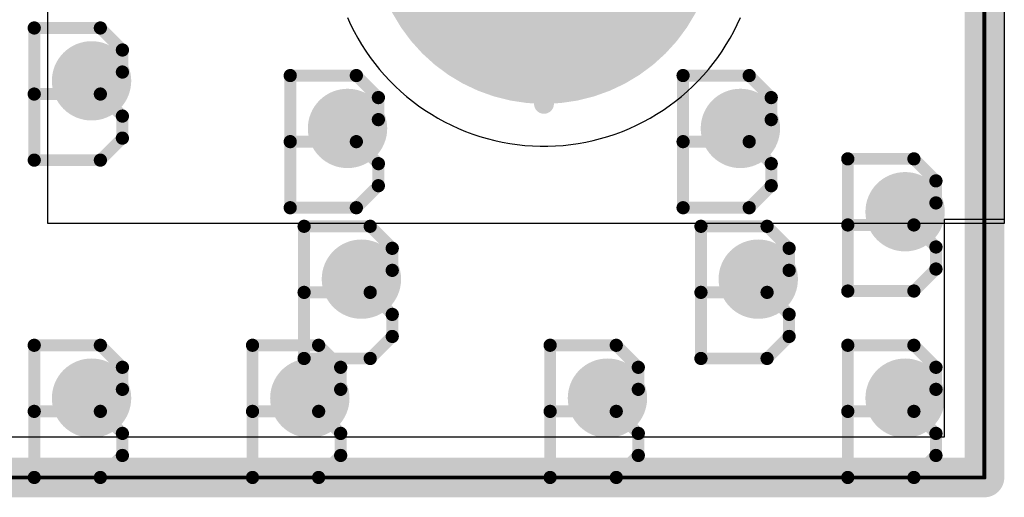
# Model space of a CAD drawing. Extents: x -1.6 to 9, y -2.8 to 5.2.
# Tile 22 of 197: x 0.314 to 0.562, y -0.005 to 0.115. Entities that reach past the tile are written whole.
import ezdxf

# ---------------------------------------------------------------- set-up
doc = ezdxf.new("R2010")
doc.units = 0
doc.layers.get('0').update_dxf_attribs({"linetype": 'CONTINUOUS'})
for name, color, linetype in [('dfn6-15-57-c_board_dimension', 6, 'CONTINUOUS'), ('dfn6-15-57-c_copper_signal_1', 1, 'CONTINUOUS'), ('dfn6-15-57-c_copper_signal_2', 1, 'CONTINUOUS'), ('dfn6-15-57-c_copper_signal_bot', 5, 'CONTINUOUS'), ('dfn6-15-57-c_copper_signal_top', 1, 'CONTINUOUS'), ('dfn6-15-57-c_drawing_1', 1, 'CONTINUOUS'), ('dfn6-15-57-c_drillmap_1', 1, 'CONTINUOUS'), ('dfn6-15-57-c_npth_drill', 1, 'CONTINUOUS'), ('dfn6-15-57-c_profile', 1, 'CONTINUOUS'), ('dfn6-15-57-c_pth_drill', 1, 'CONTINUOUS'), ('dfn6-15-57-c_soldermask_bot', 1, 'CONTINUOUS'), ('dfn6-15-57-c_soldermask_top', 1, 'CONTINUOUS')]:
    doc.layers.add(name, color=color, linetype=linetype)

# ---------------------------------------------------------------- blocks, each defined once
blk = doc.blocks.new('D15')
at = {"const_width": 0.01}
blk.add_lwpolyline([(-0.005, 0, 1), (0.005, 0, 1)], format="xyb", close=True, dxfattribs=at)
blk = doc.blocks.new('D29')
at = {"const_width": 0.006}
blk.add_lwpolyline([(-0.003, 0, 1), (0.003, 0, 1)], format="xyb", close=True, dxfattribs=at)
blk = doc.blocks.new('D31')
at = {"const_width": 0.005}
blk.add_lwpolyline([(-0.0025, 0, 1), (0.0025, 0, 1)], format="xyb", close=True, dxfattribs=at)
blk = doc.blocks.new('D36')
at = {"const_width": 0.0005}
blk.add_lwpolyline([(-0.00025, 0, 1), (0.00025, 0, 1)], format="xyb", close=True, dxfattribs=at)
blk = doc.blocks.new('D37')
at = {"const_width": 0.043305}
blk.add_lwpolyline([(-0.021653, 0, 1), (0.021653, 0, 1)], format="xyb", close=True, dxfattribs=at)
blk = doc.blocks.new('D38')
at = {"const_width": 0.005}
blk.add_lwpolyline([(-0.0025, 0, 1), (0.0025, 0, 1)], format="xyb", close=True, dxfattribs=at)
blk = doc.blocks.new('D42')
at = {"const_width": 0.001667}
blk.add_lwpolyline([(-0.000833, 0, 1), (0.000833, 0, 1)], format="xyb", close=True, dxfattribs=at)
blk = doc.blocks.new('D25')
at = {"const_width": 0.0025}
blk.add_lwpolyline([(-0.00125, 0, 1), (0.00125, 0, 1)], format="xyb", close=True, dxfattribs=at)

msp = doc.modelspace()

# ---------------------------------------------------------------- linework, layer by layer
at = {"layer": 'dfn6-15-57-c_board_dimension', "color": 6, "const_width": 0.01}
for points in [[(0.557, 0), (0.557, 0.675)], [(0.043, 0), (0.557, 0)]]:
    msp.add_lwpolyline(points, dxfattribs=at)
at = {"layer": 'dfn6-15-57-c_copper_signal_1', "color": 1}
for points in [[(0.546805, 0.675), (0.546805, 0.585), (0.562, 0.585), (0.562, 0.065), (0.546805, 0.065), (0.546805, 0.010195), (0.053195, 0.010195), (0.053195, 0.065), (0.038, 0.065), (0.038, 0.585), (0.053195, 0.585), (0.053195, 0.675)], [(0.396487, 0.115948), (0.397288, 0.114194), (0.398151, 0.112471), (0.399075, 0.110779), (0.400058, 0.109121), (0.401101, 0.107499), (0.4022, 0.105916), (0.403355, 0.104373), (0.404565, 0.102871), (0.405827, 0.101415), (0.407141, 0.100004), (0.408504, 0.098641), (0.409915, 0.097327), (0.411372, 0.096065), (0.412873, 0.094855), (0.414416, 0.0937), (0.415999, 0.092601), (0.417621, 0.091558), (0.419279, 0.090575), (0.420971, 0.089651), (0.422694, 0.088788), (0.424448, 0.087987), (0.426229, 0.08725), (0.428035, 0.086576), (0.429864, 0.085967), (0.431714, 0.085424), (0.433581, 0.084947), (0.435463, 0.084538), (0.435467, 0.084537), (0.437362, 0.084195), (0.43927, 0.083921), (0.441187, 0.083715), (0.44311, 0.083577), (0.445036, 0.083509), (0.446, 0.0835), (0.446964, 0.083509), (0.44889, 0.083577), (0.450813, 0.083715), (0.45273, 0.083921), (0.454638, 0.084195), (0.456533, 0.084537), (0.456537, 0.084538), (0.458418, 0.084947), (0.460286, 0.085424), (0.462136, 0.085967), (0.463965, 0.086576), (0.465771, 0.08725), (0.467552, 0.087987), (0.469305, 0.088788), (0.471029, 0.089651), (0.472721, 0.090575), (0.474379, 0.091558), (0.476001, 0.092601), (0.477584, 0.0937), (0.479127, 0.094855), (0.480628, 0.096065), (0.482085, 0.097327), (0.483496, 0.098641), (0.484859, 0.100004), (0.486173, 0.101415), (0.487435, 0.102871), (0.488645, 0.104373), (0.4898, 0.105916), (0.490899, 0.107499), (0.491942, 0.109121), (0.492925, 0.110779), (0.493849, 0.112471), (0.494712, 0.114194), (0.495513, 0.115948)]]:
    msp.add_lwpolyline(points, dxfattribs=at)
at = {"layer": 'dfn6-15-57-c_copper_signal_2', "color": 1}
for points in [[(0.546805, 0.675), (0.546805, 0.585), (0.562, 0.585), (0.562, 0.065), (0.546805, 0.065), (0.546805, 0.010195), (0.053195, 0.010195), (0.053195, 0.065), (0.038, 0.065), (0.038, 0.585), (0.053195, 0.585), (0.053195, 0.675)], [(0.396487, 0.115948), (0.397288, 0.114194), (0.398151, 0.112471), (0.399075, 0.110779), (0.400058, 0.109121), (0.401101, 0.107499), (0.4022, 0.105916), (0.403355, 0.104373), (0.404565, 0.102871), (0.405827, 0.101415), (0.407141, 0.100004), (0.408504, 0.098641), (0.409915, 0.097327), (0.411372, 0.096065), (0.412873, 0.094855), (0.414416, 0.0937), (0.415999, 0.092601), (0.417621, 0.091558), (0.419279, 0.090575), (0.420971, 0.089651), (0.422694, 0.088788), (0.424448, 0.087987), (0.426229, 0.08725), (0.428035, 0.086576), (0.429864, 0.085967), (0.431714, 0.085424), (0.433581, 0.084947), (0.435463, 0.084538), (0.435467, 0.084537), (0.437362, 0.084195), (0.43927, 0.083921), (0.441187, 0.083715), (0.44311, 0.083577), (0.445036, 0.083509), (0.446, 0.0835), (0.446964, 0.083509), (0.44889, 0.083577), (0.450813, 0.083715), (0.45273, 0.083921), (0.454638, 0.084195), (0.456533, 0.084537), (0.456537, 0.084538), (0.458418, 0.084947), (0.460286, 0.085424), (0.462136, 0.085967), (0.463965, 0.086576), (0.465771, 0.08725), (0.467552, 0.087987), (0.469305, 0.088788), (0.471029, 0.089651), (0.472721, 0.090575), (0.474379, 0.091558), (0.476001, 0.092601), (0.477584, 0.0937), (0.479127, 0.094855), (0.480628, 0.096065), (0.482085, 0.097327), (0.483496, 0.098641), (0.484859, 0.100004), (0.486173, 0.101415), (0.487435, 0.102871), (0.488645, 0.104373), (0.4898, 0.105916), (0.490899, 0.107499), (0.491942, 0.109121), (0.492925, 0.110779), (0.493849, 0.112471), (0.494712, 0.114194), (0.495513, 0.115948)]]:
    msp.add_lwpolyline(points, dxfattribs=at)
at = {"layer": 'dfn6-15-57-c_copper_signal_bot', "color": 5}
for points in [[(0.546805, 0.675), (0.546805, 0.585), (0.562, 0.585), (0.562, 0.065), (0.546805, 0.065), (0.546805, 0.010195), (0.053195, 0.010195), (0.053195, 0.065), (0.038, 0.065), (0.038, 0.585), (0.053195, 0.585), (0.053195, 0.675)], [(0.396487, 0.115948), (0.397288, 0.114194), (0.398151, 0.112471), (0.399075, 0.110779), (0.400058, 0.109121), (0.401101, 0.107499), (0.4022, 0.105916), (0.403355, 0.104373), (0.404565, 0.102871), (0.405827, 0.101415), (0.407141, 0.100004), (0.408504, 0.098641), (0.409915, 0.097327), (0.411372, 0.096065), (0.412873, 0.094855), (0.414416, 0.0937), (0.415999, 0.092601), (0.417621, 0.091558), (0.419279, 0.090575), (0.420971, 0.089651), (0.422694, 0.088788), (0.424448, 0.087987), (0.426229, 0.08725), (0.428035, 0.086576), (0.429864, 0.085967), (0.431714, 0.085424), (0.433581, 0.084947), (0.435463, 0.084538), (0.435467, 0.084537), (0.437362, 0.084195), (0.43927, 0.083921), (0.441187, 0.083715), (0.44311, 0.083577), (0.445036, 0.083509), (0.446, 0.0835), (0.446964, 0.083509), (0.44889, 0.083577), (0.450813, 0.083715), (0.45273, 0.083921), (0.454638, 0.084195), (0.456533, 0.084537), (0.456537, 0.084538), (0.458418, 0.084947), (0.460286, 0.085424), (0.462136, 0.085967), (0.463965, 0.086576), (0.465771, 0.08725), (0.467552, 0.087987), (0.469305, 0.088788), (0.471029, 0.089651), (0.472721, 0.090575), (0.474379, 0.091558), (0.476001, 0.092601), (0.477584, 0.0937), (0.479127, 0.094855), (0.480628, 0.096065), (0.482085, 0.097327), (0.483496, 0.098641), (0.484859, 0.100004), (0.486173, 0.101415), (0.487435, 0.102871), (0.488645, 0.104373), (0.4898, 0.105916), (0.490899, 0.107499), (0.491942, 0.109121), (0.492925, 0.110779), (0.493849, 0.112471), (0.494712, 0.114194), (0.495513, 0.115948)]]:
    msp.add_lwpolyline(points, dxfattribs=at)
at = {"layer": 'dfn6-15-57-c_copper_signal_top', "color": 1}
for points in [[(0.562, 0.065), (0.546805, 0.065), (0.546805, 0.010195), (0.053195, 0.010195), (0.053195, 0.065), (0.038, 0.065), (0.038, 0.305), (0.108, 0.305), (0.108, 0.304999), (0.492, 0.304999), (0.492, 0.305), (0.562, 0.305), (0.562, 0.065)], [(0.396487, 0.115948), (0.397288, 0.114194), (0.398151, 0.112471), (0.399075, 0.110779), (0.400058, 0.109121), (0.401101, 0.107499), (0.4022, 0.105916), (0.403355, 0.104373), (0.404565, 0.102871), (0.405827, 0.101415), (0.407141, 0.100004), (0.408504, 0.098641), (0.409915, 0.097327), (0.411372, 0.096065), (0.412873, 0.094855), (0.414416, 0.0937), (0.415999, 0.092601), (0.417621, 0.091558), (0.419279, 0.090575), (0.420971, 0.089651), (0.422694, 0.088788), (0.424448, 0.087987), (0.426229, 0.08725), (0.428035, 0.086576), (0.429864, 0.085967), (0.431714, 0.085424), (0.433581, 0.084947), (0.435463, 0.084538), (0.435467, 0.084537), (0.437362, 0.084195), (0.43927, 0.083921), (0.441187, 0.083715), (0.44311, 0.083577), (0.445036, 0.083509), (0.446, 0.0835), (0.446964, 0.083509), (0.44889, 0.083577), (0.450813, 0.083715), (0.45273, 0.083921), (0.454638, 0.084195), (0.456533, 0.084537), (0.456537, 0.084538), (0.458418, 0.084947), (0.460286, 0.085424), (0.462136, 0.085967), (0.463965, 0.086576), (0.465771, 0.08725), (0.467552, 0.087987), (0.469305, 0.088788), (0.471029, 0.089651), (0.472721, 0.090575), (0.474379, 0.091558), (0.476001, 0.092601), (0.477584, 0.0937), (0.479127, 0.094855), (0.480628, 0.096065), (0.482085, 0.097327), (0.483496, 0.098641), (0.484859, 0.100004), (0.486173, 0.101415), (0.487435, 0.102871), (0.488645, 0.104373), (0.4898, 0.105916), (0.490899, 0.107499), (0.491942, 0.109121), (0.492925, 0.110779), (0.493849, 0.112471), (0.494712, 0.114194), (0.495513, 0.115948)]]:
    msp.add_lwpolyline(points, dxfattribs=at)
at = {"layer": 'dfn6-15-57-c_drawing_1', "color": 1, "const_width": 0.003}
for points in [[(0.317559, 0.113328), (0.317559, 0.080006)], [(0.334221, 0.113328), (0.317559, 0.113328)], [(0.339774, 0.107774), (0.334221, 0.113328)], [(0.339774, 0.102221), (0.339774, 0.107774)], [(0.334221, 0.096667), (0.339774, 0.102221)], [(0.382062, 0.101331), (0.382062, 0.068008)], [(0.398723, 0.101331), (0.382062, 0.101331)], [(0.404277, 0.095777), (0.398723, 0.101331)], [(0.481057, 0.101331), (0.481057, 0.068008)], [(0.497718, 0.101331), (0.481057, 0.101331)], [(0.503272, 0.095777), (0.497718, 0.101331)], [(0.334221, 0.096667), (0.317559, 0.096667)], [(0.317559, 0.096667), (0.334221, 0.096667)], [(0.339774, 0.091113), (0.334221, 0.096667)], [(0.404277, 0.090223), (0.404277, 0.095777)], [(0.503272, 0.090223), (0.503272, 0.095777)], [(0.339774, 0.085559), (0.339774, 0.091113)], [(0.398723, 0.084669), (0.404277, 0.090223)], [(0.497718, 0.084669), (0.503272, 0.090223)], [(0.334221, 0.080006), (0.339774, 0.085559)], [(0.398723, 0.084669), (0.382062, 0.084669)], [(0.382062, 0.084669), (0.398723, 0.084669)], [(0.404277, 0.079116), (0.398723, 0.084669)], [(0.497718, 0.084669), (0.481057, 0.084669)], [(0.481057, 0.084669), (0.497718, 0.084669)], [(0.503272, 0.079116), (0.497718, 0.084669)], [(0.317559, 0.080006), (0.334221, 0.080006)], [(0.404277, 0.073562), (0.404277, 0.079116)], [(0.503272, 0.073562), (0.503272, 0.079116)], [(0.522559, 0.080328), (0.522559, 0.047006)], [(0.539221, 0.080328), (0.522559, 0.080328)], [(0.544774, 0.074774), (0.539221, 0.080328)], [(0.398723, 0.068008), (0.404277, 0.073562)], [(0.497718, 0.068008), (0.503272, 0.073562)], [(0.544774, 0.069221), (0.544774, 0.074774)], [(0.382062, 0.068008), (0.398723, 0.068008)], [(0.481057, 0.068008), (0.497718, 0.068008)], [(0.539221, 0.063667), (0.544774, 0.069221)], [(0.385559, 0.063328), (0.385559, 0.030006)], [(0.402221, 0.063328), (0.385559, 0.063328)], [(0.407774, 0.057774), (0.402221, 0.063328)], [(0.485559, 0.063328), (0.485559, 0.030006)], [(0.502221, 0.063328), (0.485559, 0.063328)], [(0.507774, 0.057774), (0.502221, 0.063328)], [(0.539221, 0.063667), (0.522559, 0.063667)], [(0.522559, 0.063667), (0.539221, 0.063667)], [(0.544774, 0.058113), (0.539221, 0.063667)], [(0.544774, 0.052559), (0.544774, 0.058113)], [(0.407774, 0.052221), (0.407774, 0.057774)], [(0.507774, 0.052221), (0.507774, 0.057774)], [(0.402221, 0.046667), (0.407774, 0.052221)], [(0.502221, 0.046667), (0.507774, 0.052221)], [(0.539221, 0.047006), (0.544774, 0.052559)], [(0.402221, 0.046667), (0.385559, 0.046667)], [(0.385559, 0.046667), (0.402221, 0.046667)], [(0.407774, 0.041113), (0.402221, 0.046667)], [(0.502221, 0.046667), (0.485559, 0.046667)], [(0.485559, 0.046667), (0.502221, 0.046667)], [(0.507774, 0.041113), (0.502221, 0.046667)], [(0.522559, 0.047006), (0.539221, 0.047006)], [(0.407774, 0.035559), (0.407774, 0.041113)], [(0.507774, 0.035559), (0.507774, 0.041113)], [(0.317559, 0.033328), (0.317559, 0.000006)], [(0.334221, 0.033328), (0.317559, 0.033328)], [(0.339774, 0.027774), (0.334221, 0.033328)], [(0.372559, 0.033328), (0.372559, 0.000006)], [(0.389221, 0.033328), (0.372559, 0.033328)], [(0.394774, 0.027774), (0.389221, 0.033328)], [(0.402221, 0.030006), (0.407774, 0.035559)], [(0.447559, 0.033328), (0.447559, 0.000006)], [(0.464221, 0.033328), (0.447559, 0.033328)], [(0.469774, 0.027774), (0.464221, 0.033328)], [(0.502221, 0.030006), (0.507774, 0.035559)], [(0.522559, 0.033328), (0.522559, 0.000006)], [(0.539221, 0.033328), (0.522559, 0.033328)], [(0.544774, 0.027774), (0.539221, 0.033328)], [(0.385559, 0.030006), (0.402221, 0.030006)], [(0.485559, 0.030006), (0.502221, 0.030006)], [(0.339774, 0.022221), (0.339774, 0.027774)], [(0.394774, 0.022221), (0.394774, 0.027774)], [(0.469774, 0.022221), (0.469774, 0.027774)], [(0.544774, 0.022221), (0.544774, 0.027774)], [(0.334221, 0.016667), (0.339774, 0.022221)], [(0.389221, 0.016667), (0.394774, 0.022221)], [(0.464221, 0.016667), (0.469774, 0.022221)], [(0.539221, 0.016667), (0.544774, 0.022221)], [(0.334221, 0.016667), (0.317559, 0.016667)], [(0.317559, 0.016667), (0.334221, 0.016667)], [(0.339774, 0.011113), (0.334221, 0.016667)], [(0.389221, 0.016667), (0.372559, 0.016667)], [(0.372559, 0.016667), (0.389221, 0.016667)], [(0.394774, 0.011113), (0.389221, 0.016667)], [(0.464221, 0.016667), (0.447559, 0.016667)], [(0.447559, 0.016667), (0.464221, 0.016667)], [(0.469774, 0.011113), (0.464221, 0.016667)], [(0.539221, 0.016667), (0.522559, 0.016667)], [(0.522559, 0.016667), (0.539221, 0.016667)], [(0.544774, 0.011113), (0.539221, 0.016667)], [(0.339774, 0.005559), (0.339774, 0.011113)], [(0.394774, 0.005559), (0.394774, 0.011113)], [(0.469774, 0.005559), (0.469774, 0.011113)], [(0.544774, 0.005559), (0.544774, 0.011113)], [(0.334221, 0.000006), (0.339774, 0.005559)], [(0.389221, 0.000006), (0.394774, 0.005559)], [(0.464221, 0.000006), (0.469774, 0.005559)], [(0.539221, 0.000006), (0.544774, 0.005559)], [(0.317559, 0.000006), (0.334221, 0.000006)], [(0.372559, 0.000006), (0.389221, 0.000006)], [(0.447559, 0.000006), (0.464221, 0.000006)], [(0.522559, 0.000006), (0.539221, 0.000006)]]:
    msp.add_lwpolyline(points, dxfattribs=at)
at = {"layer": 'dfn6-15-57-c_drillmap_1', "color": 1, "const_width": 0.005}
for points in [[(0.446, 0.094195), (0.446, 0.180805)], [(0.332, 0.095), (0.332, 0.105)], [(0.327, 0.1), (0.337, 0.1)], [(0.396502, 0.083002), (0.396502, 0.093002)], [(0.495498, 0.083002), (0.495498, 0.093002)], [(0.391502, 0.088002), (0.401502, 0.088002)], [(0.490498, 0.088002), (0.500498, 0.088002)], [(0.537, 0.062), (0.537, 0.072)], [(0.532, 0.067), (0.542, 0.067)], [(0.4, 0.045), (0.4, 0.055)], [(0.5, 0.045), (0.5, 0.055)], [(0.395, 0.05), (0.405, 0.05)], [(0.495, 0.05), (0.505, 0.05)], [(0.332, 0.015), (0.332, 0.025)], [(0.387, 0.015), (0.387, 0.025)], [(0.462, 0.015), (0.462, 0.025)], [(0.537, 0.015), (0.537, 0.025)], [(0.327, 0.02), (0.337, 0.02)], [(0.382, 0.02), (0.392, 0.02)], [(0.457, 0.02), (0.467, 0.02)], [(0.532, 0.02), (0.542, 0.02)]]:
    msp.add_lwpolyline(points, dxfattribs=at)
at = {"layer": 'dfn6-15-57-c_profile', "color": 1, "const_width": 0.001}
for points in [[(0.557, 0.675), (0.557, 0)], [(0.557, 0), (0.043, 0)]]:
    msp.add_lwpolyline(points, dxfattribs=at)
at = {"layer": 'dfn6-15-57-c_soldermask_bot', "color": 1}
msp.add_lwpolyline([(0.557, 0.675), (0.557, 0.586), (0.562, 0.586), (0.562, 0.064), (0.557, 0.064), (0.557, 0), (0.043, 0), (0.043, 0.064), (0.038, 0.064), (0.038, 0.586), (0.043, 0.586), (0.043, 0.675)], dxfattribs=at)
at = {"layer": 'dfn6-15-57-c_soldermask_top', "color": 1}
msp.add_lwpolyline([(0.562, 0.064), (0.321, 0.064), (0.321, 0.211), (0.5175, 0.211), (0.5175, 0.286), (0.0825, 0.286), (0.0825, 0.211), (0.279, 0.211), (0.279, 0.064), (0.038, 0.064), (0.038, 0.586), (0.279, 0.586), (0.279, 0.439), (0.0825, 0.439), (0.0825, 0.364), (0.5175, 0.364), (0.5175, 0.439), (0.321, 0.439), (0.321, 0.586), (0.562, 0.586), (0.562, 0.064)], dxfattribs=at)

# ---------------------------------------------------------------- block references
at = {"layer": 'dfn6-15-57-c_board_dimension'}
msp.add_blockref('D31', (0.557, 0), dxfattribs=at)
msp.add_blockref('D31', (0.557, 0), dxfattribs=at)
at = {"layer": 'dfn6-15-57-c_copper_signal_1'}
for p in [(0.332, 0.1), (0.396502, 0.088002), (0.495498, 0.088002), (0.537, 0.067), (0.4, 0.05), (0.5, 0.05), (0.332, 0.02), (0.387, 0.02), (0.462, 0.02), (0.537, 0.02)]:
    msp.add_blockref('D15', p, dxfattribs=at)
at = {"layer": 'dfn6-15-57-c_copper_signal_2'}
for p in [(0.332, 0.1), (0.396502, 0.088002), (0.495498, 0.088002), (0.537, 0.067), (0.4, 0.05), (0.5, 0.05), (0.332, 0.02), (0.387, 0.02), (0.462, 0.02), (0.537, 0.02)]:
    msp.add_blockref('D15', p, dxfattribs=at)
at = {"layer": 'dfn6-15-57-c_copper_signal_bot'}
for p in [(0.332, 0.1), (0.396502, 0.088002), (0.495498, 0.088002), (0.537, 0.067), (0.4, 0.05), (0.5, 0.05), (0.332, 0.02), (0.387, 0.02), (0.462, 0.02), (0.537, 0.02)]:
    msp.add_blockref('D15', p, dxfattribs=at)
at = {"layer": 'dfn6-15-57-c_copper_signal_top'}
for p in [(0.332, 0.1), (0.396502, 0.088002), (0.495498, 0.088002), (0.537, 0.067), (0.4, 0.05), (0.5, 0.05), (0.332, 0.02), (0.387, 0.02), (0.462, 0.02), (0.537, 0.02)]:
    msp.add_blockref('D15', p, dxfattribs=at)
at = {"layer": 'dfn6-15-57-c_drawing_1'}
for p in [(0.317559, 0.113328), (0.317559, 0.113328), (0.334221, 0.113328), (0.339774, 0.107774), (0.339774, 0.102221), (0.382062, 0.101331), (0.382062, 0.101331), (0.398723, 0.101331), (0.481057, 0.101331), (0.481057, 0.101331), (0.497718, 0.101331), (0.317559, 0.096667), (0.334221, 0.096667), (0.334221, 0.096667), (0.404277, 0.095777), (0.503272, 0.095777), (0.339774, 0.091113), (0.404277, 0.090223), (0.503272, 0.090223), (0.339774, 0.085559), (0.382062, 0.084669), (0.398723, 0.084669), (0.398723, 0.084669), (0.481057, 0.084669), (0.497718, 0.084669), (0.497718, 0.084669), (0.522559, 0.080328), (0.522559, 0.080328), (0.539221, 0.080328), (0.317559, 0.080006), (0.334221, 0.080006), (0.404277, 0.079116), (0.503272, 0.079116), (0.404277, 0.073562), (0.503272, 0.073562), (0.544774, 0.074774), (0.382062, 0.068008), (0.398723, 0.068008), (0.481057, 0.068008), (0.497718, 0.068008), (0.544774, 0.069221), (0.385559, 0.063328), (0.385559, 0.063328), (0.402221, 0.063328), (0.485559, 0.063328), (0.485559, 0.063328), (0.502221, 0.063328), (0.522559, 0.063667), (0.539221, 0.063667), (0.539221, 0.063667), (0.544774, 0.058113), (0.407774, 0.057774), (0.507774, 0.057774), (0.407774, 0.052221), (0.507774, 0.052221), (0.544774, 0.052559), (0.385559, 0.046667), (0.402221, 0.046667), (0.402221, 0.046667), (0.485559, 0.046667), (0.502221, 0.046667), (0.502221, 0.046667), (0.522559, 0.047006), (0.539221, 0.047006), (0.407774, 0.041113), (0.507774, 0.041113), (0.407774, 0.035559), (0.507774, 0.035559), (0.317559, 0.033328), (0.317559, 0.033328), (0.334221, 0.033328), (0.372559, 0.033328), (0.372559, 0.033328), (0.389221, 0.033328), (0.447559, 0.033328), (0.447559, 0.033328), (0.464221, 0.033328), (0.522559, 0.033328), (0.522559, 0.033328), (0.539221, 0.033328), (0.385559, 0.030006), (0.402221, 0.030006), (0.485559, 0.030006), (0.502221, 0.030006), (0.339774, 0.027774), (0.394774, 0.027774), (0.469774, 0.027774), (0.544774, 0.027774), (0.339774, 0.022221), (0.394774, 0.022221), (0.469774, 0.022221), (0.544774, 0.022221), (0.317559, 0.016667), (0.334221, 0.016667), (0.334221, 0.016667), (0.372559, 0.016667), (0.389221, 0.016667), (0.389221, 0.016667), (0.447559, 0.016667), (0.464221, 0.016667), (0.464221, 0.016667), (0.522559, 0.016667), (0.539221, 0.016667), (0.539221, 0.016667), (0.339774, 0.011113), (0.394774, 0.011113), (0.469774, 0.011113), (0.544774, 0.011113), (0.339774, 0.005559), (0.394774, 0.005559), (0.469774, 0.005559), (0.544774, 0.005559), (0.317559, 0.000006), (0.334221, 0.000006), (0.372559, 0.000006), (0.389221, 0.000006), (0.447559, 0.000006), (0.464221, 0.000006), (0.522559, 0.000006), (0.539221, 0.000006)]:
    msp.add_blockref('D42', p, dxfattribs=at)
at = {"layer": 'dfn6-15-57-c_drillmap_1'}
for p in [(0.332, 0.105), (0.327, 0.1), (0.337, 0.1), (0.332, 0.095), (0.396502, 0.093002), (0.446, 0.094195), (0.495498, 0.093002), (0.391502, 0.088002), (0.401502, 0.088002), (0.490498, 0.088002), (0.500498, 0.088002), (0.396502, 0.083002), (0.495498, 0.083002), (0.537, 0.072), (0.532, 0.067), (0.542, 0.067), (0.537, 0.062), (0.4, 0.055), (0.5, 0.055), (0.395, 0.05), (0.405, 0.05), (0.495, 0.05), (0.505, 0.05), (0.4, 0.045), (0.5, 0.045), (0.332, 0.025), (0.387, 0.025), (0.462, 0.025), (0.537, 0.025), (0.327, 0.02), (0.337, 0.02), (0.382, 0.02), (0.392, 0.02), (0.457, 0.02), (0.467, 0.02), (0.532, 0.02), (0.542, 0.02), (0.332, 0.015), (0.387, 0.015), (0.462, 0.015), (0.537, 0.015)]:
    msp.add_blockref('D25', p, dxfattribs=at)
at = {"layer": 'dfn6-15-57-c_npth_drill'}
msp.add_blockref('D37', (0.446, 0.1375), dxfattribs=at)
at = {"layer": 'dfn6-15-57-c_profile'}
msp.add_blockref('D36', (0.557, 0), dxfattribs=at)
at = {"layer": 'dfn6-15-57-c_pth_drill'}
for p in [(0.332, 0.1), (0.396502, 0.088002), (0.495498, 0.088002), (0.537, 0.067), (0.4, 0.05), (0.5, 0.05), (0.332, 0.02), (0.387, 0.02), (0.462, 0.02), (0.537, 0.02)]:
    msp.add_blockref('D38', p, dxfattribs=at)
at = {"layer": 'dfn6-15-57-c_soldermask_top'}
msp.add_blockref('D29', (0.537, 0.067), dxfattribs=at)

doc.saveas('drawing.dxf')
